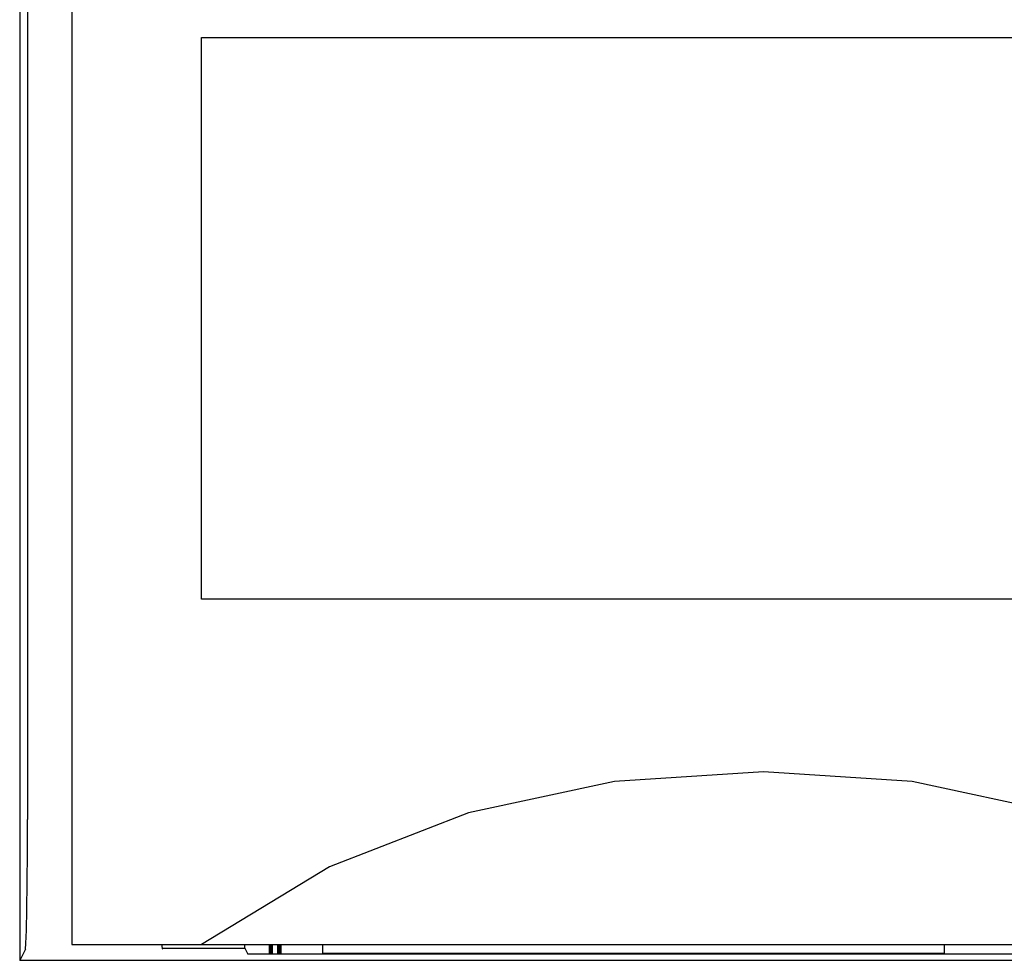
# Model space of a CAD drawing. Extents: x 97 to 1223, y 94 to 848.
# Tile 9 of 41: x 234 to 246, y 739 to 750. Entities that reach past the tile are written whole.
import ezdxf

# ---------------------------------------------------------------- set-up
doc = ezdxf.new("R2010")
doc.units = 0
doc.header["$LTSCALE"] = 69.3
doc.layers.add('ALL_CURVE', color=7, linetype='CONTINUOUS')
doc.layers.add('ALL_FEATURES', color=7, linetype='CONTINUOUS')

msp = doc.modelspace()

# ---------------------------------------------------------------- linework, layer by layer
at = {"layer": 'ALL_CURVE', "color": 4, "linetype": 'CONTINUOUS'}
for p, q in [((236.5, 743.5), (236.5, 750)), ((236.5, 750), (254.5, 750)), ((254.5, 743.5), (236.5, 743.5))]:
    msp.add_line(p, q, dxfattribs=at)
at = {"layer": 'ALL_FEATURES', "color": 7, "linetype": 'CONTINUOUS'}
for p, q in [((235, 759), (235, 739.5)), ((234.486, 754.972), (234.486, 740.949)), ((234.461, 739.449), (234.395, 739.318)), ((235, 739.5), (275, 739.5)), ((236.04, 739.5), (236.042, 739.479)), ((236.042, 739.5), (236.042, 739.479)), ((236.042, 739.479), (236.046, 739.459)), ((236.042, 739.458), (237, 739.458)), ((236.046, 739.459), (236.051, 739.449)), ((237, 739.458), (237, 739.5)), ((237, 739.458), (237.035, 739.388)), ((237.9, 739.5), (237.9, 739.4)), ((245.1, 739.4), (245.1, 739.5)), ((270, 739.318), (234.395, 739.318)), ((263.977, 739.388), (237.035, 739.388)), ((237.9, 739.4), (245.1, 739.4))]:
    msp.add_line(p, q, dxfattribs=at)
for points in [[(234.413, 760), (234.409, 759.981), (234.406, 759.924), (234.403, 759.831), (234.4, 759.707), (234.398, 759.556), (234.397, 759.383), (234.396, 759.195), (234.395, 739.318)], [(249.5, 739.5), (248.019, 740.399), (246.411, 741.027), (244.724, 741.387), (243.002, 741.5), (241.279, 741.387), (239.591, 741.027), (237.981, 740.399), (236.5, 739.5)], [(234.461, 739.449), (234.467, 739.512), (234.473, 739.667), (234.479, 739.907), (234.483, 740.214), (234.485, 740.569), (234.486, 740.949)]]:
    msp.add_lwpolyline(points, dxfattribs=at)
at = {"layer": 'ALL_FEATURES', "color": 6, "linetype": 'CONTINUOUS', "const_width": 0.0504}
for points in [[(237.3, 739.5), (237.3, 739.388)], [(237.4, 739.5), (237.4, 739.388)]]:
    msp.add_lwpolyline(points, dxfattribs=at)

doc.saveas('drawing.dxf')
